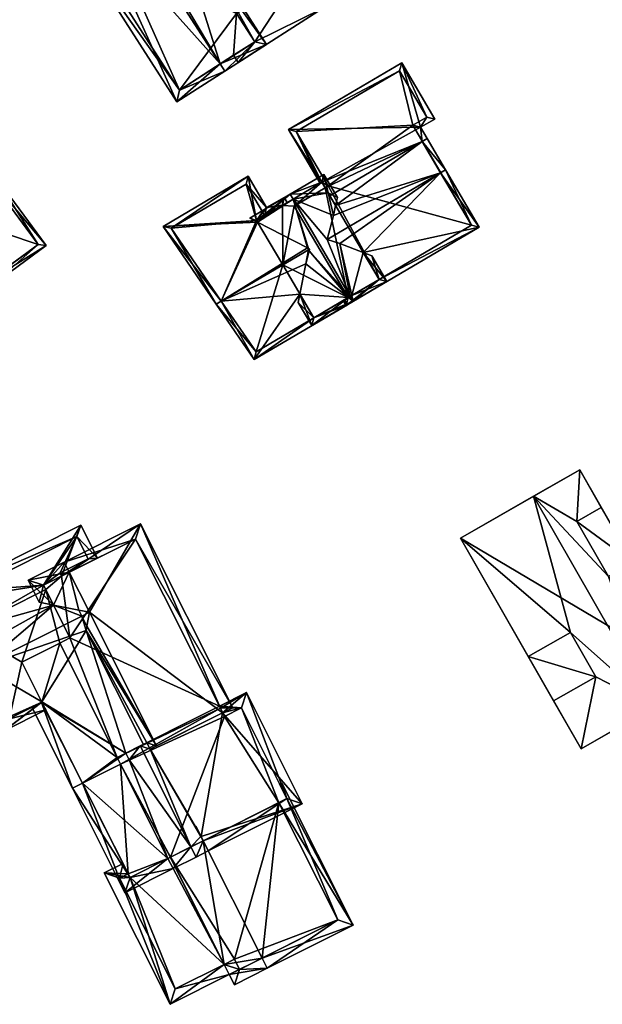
# Model space of a CAD drawing. Header units: inches. Extents: x 2685601 to 2690022, y 1235992 to 1239010.
# Tile 40 of 256: x 2686002 to 2686053, y 1236962 to 1237048. Entities that reach past the tile are written whole.
import ezdxf

# ---------------------------------------------------------------- set-up
doc = ezdxf.new("R2010")
doc.units = ezdxf.units.IN
doc.header["$MEASUREMENT"] = 0
doc.layers.add('Gebaeude Einzelhaus', color=10, linetype='Continuous')

msp = doc.modelspace()

# ---------------------------------------------------------------- meshes
at = {"layer": 'Gebaeude Einzelhaus'}
mesh = msp.add_polyface(dxfattribs=at)
corners = [(2686011.087, 1237057.627, 468.591), (2686009.165, 1237060.543, 468.52), (2686009.388, 1237056.537, 465.194), (2686009.201, 1237060.566, 468.591), (2686015.85, 1237057.39, 464.028), (2686014.609, 1237059.322, 464.027), (2686014.098, 1237058.994, 464.741), (2686009.252, 1237060.599, 468.52), (2686015.218, 1237056.986, 464.91), (2686015.219, 1237056.986, 464.908), (2686012.583, 1237055.295, 468.591), (2686014.1, 1237058.995, 464.741), (2686013.979, 1237058.918, 464.908), (2686008.564, 1237056.009, 466.549), (2686006.501, 1237054.685, 464.027), (2686015.513, 1237040.638, 464.027), (2686019.296, 1237043.955, 469.146), (2686019.701, 1237043.324, 469.146), (2686010.69, 1237057.373, 469.146), (2686023.365, 1237045.674, 464.027), (2686022.329, 1237045.9, 464.909), (2686014.611, 1237059.323, 464.027), (2686014.61, 1237059.322, 464.028), (2686008.969, 1237055.378, 466.549), (2686007.538, 1237054.459, 464.799), (2686015.739, 1237041.674, 464.798), (2686018.016, 1237067.003, 469.146), (2686016.863, 1237070.189, 465.166), (2686016.231, 1237069.784, 465.166), (2686018.648, 1237067.408, 469.146), (2686006.324, 1237059.501, 469.146), (2686004.539, 1237062.283, 465.166), (2686003.908, 1237061.878, 465.166), (2686005.693, 1237059.096, 469.146), (2686014.384, 1237058.287, 464.027), (2686021.55, 1237062.884, 464.027), (2686013.979, 1237058.918, 464.741), (2686008.564, 1237056.009, 465.194), (2686008.338, 1237054.973, 464.479), (2686008.969, 1237055.378, 464.479), (2686015.823, 1237071.81, 464.027), (2686002.868, 1237063.499, 464.027), (2686020.514, 1237063.11, 464.741), (2686015.596, 1237070.774, 464.47), (2686003.904, 1237063.273, 464.47), (2686015.219, 1237056.986, 461.752), (2686013.979, 1237058.918, 461.752), (2686014.609, 1237059.322, 461.752), (2686013.979, 1237058.918, 450.614), (2686010.3, 1237053.831, 450.614), (2686008.804, 1237056.163, 450.614), (2686015.218, 1237056.986, 450.614), (2686006.919, 1237059.103, 450.614), (2686012.468, 1237062.661, 450.614), (2686014.352, 1237059.722, 450.614), (2686014.609, 1237059.322, 450.614), (2686008.564, 1237056.009, 450.614), (2686008.969, 1237055.378, 450.614), (2686007.538, 1237054.459, 450.614), (2686015.739, 1237041.674, 450.614), (2686020.476, 1237044.712, 458.338), (2686020.476, 1237044.712, 450.614), (2686022.329, 1237045.9, 458.338), (2686013.979, 1237058.918, 464.91), (2686020.739, 1237048.379, 461.752), (2686020.739, 1237048.379, 458.338), (2686014.611, 1237059.323, 461.752), (2686020.739, 1237048.379, 450.614), (2686022.329, 1237045.9, 450.614), (2686014.354, 1237059.723, 450.614), (2686014.611, 1237059.323, 450.614), (2686019.496, 1237062.457, 461.752), (2686020.514, 1237063.11, 450.614), (2686019.496, 1237062.457, 450.614), (2686015.596, 1237070.774, 450.614), (2686010.057, 1237067.22, 458.056), (2686010.057, 1237067.22, 450.614), (2686003.904, 1237063.273, 458.056), (2686005.177, 1237061.289, 458.056), (2686005.177, 1237061.289, 450.614), (2686003.904, 1237063.273, 450.614)]
mesh.append_faces([[corners[k] for k in face] for face in [(33, 37, 38), (38, 37, 39), (33, 30, 37), (32, 30, 33), (32, 31, 30), (41, 44, 32), (32, 44, 31), (27, 43, 40), (40, 43, 41), (41, 43, 44), (27, 28, 43), (35, 42, 29), (29, 42, 26), (35, 34, 42), (42, 34, 11), (11, 34, 6), (6, 34, 36), (29, 26, 27), (27, 26, 28), (28, 41, 31), (31, 41, 32), (27, 40, 28), (28, 40, 41), (37, 38, 39), (37, 33, 38), (7, 30, 1), (1, 30, 2), (2, 30, 37), (37, 30, 33), (11, 26, 7), (7, 26, 30), (11, 35, 26), (26, 35, 29), (36, 34, 6), (6, 34, 11), (11, 34, 35), (30, 32, 33), (30, 31, 32), (26, 28, 30), (30, 28, 31), (29, 27, 26), (26, 27, 28), (14, 25, 15), (15, 25, 17), (17, 25, 16), (13, 24, 14), (14, 24, 25), (13, 23, 24), (21, 4, 22), (4, 20, 9), (9, 20, 8), (20, 17, 16), (4, 19, 20), (20, 19, 17), (16, 10, 18), (18, 10, 0), (16, 8, 10), (16, 9, 8), (17, 19, 16), (16, 19, 9), (9, 19, 4), (13, 16, 18), (13, 15, 16), (16, 15, 17), (13, 14, 15), (11, 12, 6), (11, 9, 12), (5, 4, 11), (11, 4, 9), (8, 0, 10), (0, 7, 3), (4, 6, 9), (9, 6, 8), (8, 6, 0), (0, 6, 7), (4, 5, 6), (3, 1, 0), (0, 1, 2)]], dxfattribs={"color": 13})
mesh.append_faces([[corners[k] for k in face] for face in [(73, 74, 72), (76, 79, 80), (79, 52, 56), (56, 52, 50), (73, 53, 74), (74, 53, 76), (76, 53, 79), (79, 53, 52), (73, 69, 53), (53, 69, 54), (73, 70, 69), (56, 78, 79), (78, 44, 77), (78, 31, 44), (56, 37, 78), (78, 37, 31), (31, 37, 30), (44, 75, 77), (75, 74, 76), (44, 43, 75), (75, 43, 74), (43, 72, 74), (26, 42, 28), (28, 42, 43), (43, 42, 72), (71, 22, 66), (71, 42, 22), (22, 42, 11), (73, 72, 71), (71, 72, 42), (69, 55, 54), (69, 70, 55), (50, 57, 56), (59, 67, 61), (61, 67, 68), (50, 49, 57), (57, 49, 58), (58, 49, 59), (59, 49, 67), (67, 49, 51), (22, 47, 21), (21, 47, 66), (20, 64, 9), (9, 64, 45), (20, 62, 64), (64, 62, 65), (12, 63, 8), (20, 60, 62), (60, 59, 61), (20, 25, 60), (60, 25, 59), (20, 16, 25), (25, 58, 59), (25, 24, 58), (39, 24, 23), (39, 58, 24), (39, 57, 58), (37, 23, 13), (37, 39, 23), (37, 56, 39), (39, 56, 57), (13, 2, 37), (18, 0, 13), (13, 0, 2), (48, 54, 55), (48, 53, 54), (48, 52, 53), (48, 50, 52), (51, 49, 48), (48, 49, 50), (3, 7, 1), (6, 5, 11), (5, 46, 47), (6, 36, 5), (5, 36, 46), (6, 12, 36), (36, 45, 46), (12, 9, 36), (36, 9, 45)]], dxfattribs={"color": 41})
mesh = msp.add_polyface(dxfattribs=at)
corners = [(2686015.219, 1237056.986, 461.752), (2686020.739, 1237048.379, 461.752), (2686026.256, 1237051.918, 461.752), (2686019.496, 1237062.457, 461.752), (2686014.611, 1237059.323, 461.752), (2686014.609, 1237059.322, 461.752), (2686013.979, 1237058.918, 461.752), (2686022.329, 1237045.9, 458.338), (2686028.251, 1237048.809, 458.338), (2686026.256, 1237051.918, 458.338), (2686020.881, 1237044.081, 458.338), (2686020.739, 1237048.379, 458.338), (2686020.476, 1237044.712, 458.338), (2686026.256, 1237051.918, 450.614), (2686024.753, 1237054.261, 450.614), (2686019.496, 1237062.457, 450.614), (2686015.218, 1237056.986, 450.614), (2686014.611, 1237059.323, 450.614), (2686020.739, 1237048.379, 450.614), (2686014.609, 1237059.322, 450.614), (2686013.979, 1237058.918, 450.614), (2686028.251, 1237048.809, 450.614), (2686020.476, 1237044.712, 450.614), (2686020.881, 1237044.081, 450.614), (2686022.329, 1237045.9, 450.614)]
mesh.append_faces([[corners[k] for k in face] for face in [(10, 7, 12), (7, 9, 11), (10, 8, 7), (7, 8, 9), (0, 5, 6), (0, 4, 5), (0, 3, 4), (0, 2, 3), (0, 1, 2)]], dxfattribs={"color": 13})
mesh.append_faces([[corners[k] for k in face] for face in [(24, 23, 22), (24, 21, 23), (24, 13, 21), (24, 18, 13), (8, 10, 21), (21, 10, 23), (23, 10, 22), (22, 10, 12), (8, 21, 9), (9, 21, 13), (17, 16, 19), (19, 16, 20), (16, 14, 18), (18, 14, 13), (17, 15, 16), (16, 15, 14), (9, 3, 2), (9, 14, 3), (3, 14, 15), (9, 13, 14), (2, 1, 9), (9, 1, 11)]], dxfattribs={"color": 41})
mesh = msp.add_polyface(dxfattribs=at)
corners = [(2686039.036, 1237034.689, 467.629), (2686037.426, 1237037.426, 464.238), (2686036.994, 1237037.172, 464.238), (2686029.404, 1237031.553, 465.298), (2686028.901, 1237032.409, 464.238), (2686038.605, 1237034.435, 467.629), (2686029.208, 1237030.69, 465.987), (2686028.676, 1237028.592, 467.629), (2686033.21, 1237025.085, 462.603), (2686030.319, 1237022.803, 462.13), (2686041.989, 1237029.673, 462.13), (2686030.496, 1237023.488, 462.603), (2686030.065, 1237023.234, 462.603), (2686031.83, 1237027.431, 465.173), (2686029.776, 1237028.228, 466.805), (2686035.194, 1237044.046, 460.541), (2686036.849, 1237038.406, 463.623), (2686038.095, 1237039.118, 463.633), (2686025.278, 1237038.211, 460.541), (2686028.203, 1237033.595, 463.495), (2686028.049, 1237033.504, 463.495), (2686028.489, 1237033.108, 463.8), (2686041.304, 1237029.85, 462.602), (2686036.16, 1237038.589, 463.349), (2686037.408, 1237039.3, 463.36), (2686035.016, 1237043.361, 460.811), (2686025.963, 1237038.034, 460.811), (2686028.766, 1237033.271, 463.8), (2686036.16, 1237038.589, 451.328), (2686041.304, 1237029.85, 451.328), (2686037.408, 1237039.3, 451.328), (2686035.016, 1237043.361, 451.328), (2686025.963, 1237038.034, 451.328), (2686028.766, 1237033.271, 451.328), (2686028.489, 1237033.108, 451.328), (2686033.21, 1237025.085, 451.328), (2686030.496, 1237023.488, 451.328), (2686025.775, 1237031.511, 451.328)]
mesh.append_faces([[corners[k] for k in face] for face in [(19, 27, 21), (18, 26, 20), (20, 26, 19), (19, 26, 27), (15, 25, 18), (18, 25, 26), (16, 24, 17), (17, 24, 15), (15, 24, 25), (16, 23, 24), (1, 2, 16), (16, 2, 23), (0, 2, 1), (0, 5, 2), (8, 9, 11), (11, 9, 12), (22, 10, 8), (8, 10, 9), (22, 0, 10), (22, 5, 0), (2, 21, 4), (2, 19, 21), (19, 18, 20), (1, 16, 2), (2, 16, 19), (19, 16, 18), (18, 16, 15), (15, 16, 17), (13, 5, 14), (14, 5, 7), (8, 10, 13), (13, 10, 5), (5, 10, 0), (12, 9, 11), (11, 9, 8), (8, 9, 10), (5, 6, 7), (5, 3, 6), (0, 2, 5), (5, 2, 3), (3, 2, 4), (0, 1, 2)]], dxfattribs={"color": 13})
mesh.append_faces([[corners[k] for k in face] for face in [(28, 31, 30), (28, 32, 31), (28, 33, 32), (34, 36, 37), (33, 35, 34), (34, 35, 36), (28, 29, 33), (33, 29, 35), (8, 35, 22), (22, 35, 29), (8, 11, 35), (35, 11, 36), (33, 34, 27), (27, 34, 21), (27, 26, 33), (33, 26, 32), (26, 25, 32), (32, 25, 31), (25, 30, 31), (25, 24, 30), (24, 23, 30), (30, 23, 28), (2, 28, 23), (5, 22, 2), (2, 22, 28), (28, 22, 29)]], dxfattribs={"color": 41})
mesh = msp.add_polyface(dxfattribs=at)
corners = [(2685998.834, 1237024.83, 470.62), (2685992.701, 1237026.698, 468.271), (2685995.747, 1237022.557, 468.27), (2685994.435, 1237030.807, 470.62), (2685986.361, 1237032.049, 467.085), (2685990.741, 1237025.255, 466.78), (2685996.043, 1237022.155, 468.27), (2685999.13, 1237024.428, 470.62), (2685991.626, 1237034.623, 470.62), (2685991.596, 1237034.661, 470.62), (2685991.004, 1237035.466, 470.619), (2685984.429, 1237032.988, 466.473), (2685985.531, 1237033.177, 467.086), (2685990.338, 1237024.959, 466.473), (2685985.234, 1237033.58, 467.086), (2685995.764, 1237038.97, 466.926), (2685994.793, 1237040.615, 466.805), (2685994.638, 1237040.501, 466.926), (2685996.466, 1237038.342, 466.805), (2685996.063, 1237038.045, 467.118), (2685995.516, 1237038.788, 467.118), (2685991.814, 1237034.916, 470.417), (2685991.015, 1237035.474, 470.612), (2685994.649, 1237031.065, 470.416), (2686004.045, 1237028.045, 466.804), (2685998.899, 1237034.193, 467.117), (2685999.301, 1237034.49, 466.805), (2685985.128, 1237032.881, 466.779), (2686003.346, 1237028.151, 467.117), (2685998.899, 1237034.193, 455.636), (2686003.346, 1237028.151, 455.636), (2685996.063, 1237038.045, 455.636), (2685995.516, 1237038.788, 455.636), (2685985.531, 1237033.177, 455.636), (2685985.128, 1237032.881, 455.636), (2685990.741, 1237025.255, 455.636), (2685996.854, 1237023.372, 468.63), (2685996.854, 1237023.372, 455.636), (2685994.649, 1237031.065, 455.636), (2685993.788, 1237021.115, 455.636), (2685986.361, 1237032.049, 455.636), (2685991.814, 1237034.916, 455.636)]
mesh.append_faces([[corners[k] for k in face] for face in [(20, 15, 19), (19, 15, 18), (18, 15, 16), (16, 15, 17), (7, 28, 24), (24, 28, 26), (26, 28, 25), (7, 0, 28), (0, 6, 2), (0, 7, 6), (14, 27, 11), (11, 27, 13), (13, 27, 5), (14, 12, 27), (25, 24, 26), (23, 0, 25), (25, 0, 24), (24, 0, 7), (23, 3, 0), (21, 8, 23), (23, 8, 3), (21, 22, 8), (8, 22, 10), (19, 20, 21), (21, 20, 22), (18, 15, 19), (19, 15, 20), (18, 16, 15), (15, 16, 17), (11, 12, 14), (5, 4, 13), (13, 4, 11), (11, 4, 12), (4, 9, 10), (4, 8, 9), (4, 3, 8), (0, 6, 7), (0, 2, 6), (5, 1, 4), (4, 1, 3), (3, 1, 0), (0, 1, 2)]], dxfattribs={"color": 13})
mesh.append_faces([[corners[k] for k in face] for face in [(41, 32, 31), (38, 40, 41), (41, 40, 32), (40, 34, 33), (38, 35, 40), (40, 35, 34), (38, 37, 35), (35, 37, 39), (38, 30, 37), (38, 29, 30), (36, 0, 2), (30, 28, 37), (37, 28, 36), (36, 28, 0), (5, 27, 35), (35, 27, 34), (34, 27, 33), (33, 27, 12), (19, 31, 20), (20, 31, 32), (30, 29, 28), (28, 29, 25)]], dxfattribs={"color": 41})
mesh = msp.add_polyface(dxfattribs=at)
corners = [(2686019.388, 1237023.185, 467.635), (2686026.273, 1237023.806, 465.058), (2686026.8, 1237026.452, 466.812), (2686022.286, 1237018.075, 462.516), (2686027.499, 1237021.724, 462.952), (2686027.025, 1237027.68, 467.635), (2686027.086, 1237027.577, 467.531), (2686027.127, 1237027.74, 467.635), (2686018.958, 1237022.93, 467.634), (2686018.956, 1237022.93, 467.635), (2686030.435, 1237022.871, 462.516), (2686030.181, 1237023.302, 462.952), (2686022.435, 1237018.743, 462.952), (2686019.389, 1237023.184, 467.634), (2686024.743, 1237031.559, 465.148), (2686025.173, 1237031.812, 465.148), (2686024.906, 1237032.265, 464.857), (2686023.364, 1237031.371, 464.85), (2686022.49, 1237030.233, 465.147), (2686021.745, 1237034.123, 463.086), (2686014.291, 1237029.735, 463.086), (2686019.389, 1237023.184, 467.635), (2686018.958, 1237022.93, 467.635), (2686022.568, 1237030.1, 465.232), (2686026.93, 1237027.842, 467.531), (2686023.185, 1237030.69, 465.124), (2686023.003, 1237031.014, 464.919), (2686024.728, 1237031.584, 465.131), (2686021.568, 1237033.438, 463.363), (2686015.006, 1237029.576, 463.362), (2686019.389, 1237023.185, 451.328), (2686022.435, 1237018.743, 451.328), (2686027.499, 1237021.724, 451.328), (2686027.025, 1237027.68, 467.531), (2686024.773, 1237026.354, 451.328), (2686024.743, 1237031.559, 451.328), (2686024.728, 1237031.584, 451.328), (2686023.185, 1237030.69, 451.328), (2686023.003, 1237031.014, 451.328), (2686021.568, 1237033.438, 451.328), (2686015.006, 1237029.576, 451.328), (2686022.49, 1237030.233, 451.328)]
mesh.append_faces([[corners[k] for k in face] for face in [(27, 15, 14), (27, 16, 15), (27, 17, 16), (22, 0, 21), (19, 29, 20), (20, 29, 22), (22, 29, 0), (17, 28, 19), (19, 28, 29), (17, 26, 28), (27, 25, 17), (17, 25, 26), (5, 24, 7), (24, 5, 7), (23, 21, 24), (24, 21, 5), (18, 20, 23), (23, 20, 21), (21, 20, 22), (18, 19, 20), (14, 17, 18), (18, 17, 19), (14, 16, 17), (14, 15, 16), (5, 7, 6), (13, 8, 0), (8, 13, 12), (12, 9, 8), (4, 3, 12), (12, 3, 9), (4, 10, 3), (4, 11, 10), (4, 10, 11), (4, 3, 10), (3, 8, 9), (3, 0, 8), (5, 6, 7), (0, 2, 5), (5, 2, 6), (4, 1, 3), (3, 1, 0), (0, 1, 2)]], dxfattribs={"color": 13})
mesh.append_faces([[corners[k] for k in face] for face in [(41, 37, 35), (35, 37, 36), (41, 38, 37), (41, 39, 38), (41, 40, 39), (41, 30, 40), (41, 34, 30), (29, 21, 0), (29, 30, 21), (29, 40, 30), (29, 39, 40), (29, 28, 39), (28, 38, 39), (28, 26, 38), (26, 37, 38), (26, 25, 37), (25, 36, 37), (25, 27, 36), (36, 27, 35), (35, 27, 14), (33, 24, 5), (30, 34, 31), (31, 34, 32), (5, 6, 33), (12, 32, 4), (12, 31, 32), (30, 12, 13), (30, 31, 12)]], dxfattribs={"color": 41})
mesh = msp.add_polyface(dxfattribs=at)
corners = [(2686026.273, 1237023.806, 465.058), (2686026.127, 1237023.068, 464.569), (2686027.321, 1237021.039, 464.507), (2686030.522, 1237023.503, 468.319), (2686030.943, 1237023.17, 468.489), (2686026.8, 1237026.452, 466.812), (2686031.83, 1237027.431, 465.173), (2686033.895, 1237024.908, 464.507), (2686032.582, 1237027.139, 464.575), (2686030.825, 1237023.681, 468.319), (2686029.776, 1237028.228, 466.805), (2686028.754, 1237032.658, 465.332), (2686029.208, 1237030.69, 465.987), (2686029.404, 1237031.553, 465.298), (2686029.566, 1237032.265, 464.731), (2686028.38, 1237034.28, 464.792), (2686025.426, 1237032.543, 468.489), (2686025.681, 1237032.111, 468.489), (2686028.676, 1237028.592, 467.629), (2686030.689, 1237023.601, 468.489), (2686021.882, 1237030.455, 464.871), (2686022.568, 1237030.1, 465.232), (2686026.93, 1237027.842, 467.531), (2686027.025, 1237027.68, 467.531), (2686027.086, 1237027.577, 467.531), (2686027.499, 1237021.724, 464.995), (2686033.21, 1237025.085, 465.102), (2686028.203, 1237033.595, 465.332), (2686022.49, 1237030.233, 465.232), (2686033.21, 1237025.085, 462.603), (2686028.489, 1237033.108, 463.8), (2686028.203, 1237033.595, 463.495), (2686028.901, 1237032.409, 464.238), (2686028.489, 1237033.108, 451.328), (2686028.203, 1237033.595, 451.328), (2686024.743, 1237031.559, 465.148), (2686024.743, 1237031.559, 451.328), (2686022.49, 1237030.233, 465.147), (2686027.499, 1237021.724, 462.952), (2686030.496, 1237023.488, 462.603), (2686027.499, 1237021.724, 451.328), (2686030.496, 1237023.488, 451.328), (2686024.773, 1237026.354, 451.328), (2686022.49, 1237030.233, 451.328), (2686025.775, 1237031.511, 451.328)]
mesh.append_faces([[corners[k] for k in face] for face in [(16, 28, 20), (20, 28, 21), (16, 17, 28), (15, 27, 16), (16, 27, 17), (15, 11, 27), (19, 9, 4), (3, 19, 4), (11, 14, 13), (11, 15, 14), (4, 26, 7), (7, 26, 8), (8, 26, 6), (4, 9, 26), (1, 25, 2), (2, 25, 4), (4, 25, 3), (1, 0, 25), (19, 3, 4), (17, 24, 19), (19, 24, 3), (3, 24, 5), (17, 23, 24), (17, 22, 23), (16, 21, 17), (17, 21, 22), (16, 20, 21), (18, 19, 10), (10, 19, 9), (9, 19, 4), (11, 17, 12), (12, 17, 18), (18, 17, 19), (15, 16, 11), (11, 16, 17), (11, 14, 15), (11, 13, 14), (11, 12, 13), (9, 6, 10), (4, 7, 9), (9, 7, 6), (6, 7, 8), (0, 3, 5), (0, 2, 3), (3, 2, 4), (0, 1, 2)]], dxfattribs={"color": 13})
mesh.append_faces([[corners[k] for k in face] for face in [(42, 41, 40), (42, 44, 41), (44, 34, 33), (42, 36, 44), (44, 36, 34), (42, 43, 36), (3, 9, 19), (3, 39, 9), (9, 39, 26), (26, 39, 29), (39, 40, 41), (39, 38, 40), (3, 25, 39), (39, 25, 38), (25, 0, 38), (37, 21, 28), (28, 35, 37), (35, 31, 36), (36, 31, 34), (35, 27, 31), (28, 17, 35), (35, 17, 27), (31, 33, 34), (31, 30, 33), (30, 11, 32), (32, 11, 13), (31, 27, 30), (30, 27, 11), (6, 26, 29)]], dxfattribs={"color": 41})
mesh = msp.add_polyface(dxfattribs=at)
corners = [(2686053.298, 1236999.065, 470.242), (2686046.747, 1237006.092, 472.485), (2686057.308, 1236987.645, 472.485), (2686050.536, 1237003.889, 470.242), (2686050.793, 1237008.408, 467.719), (2686061.354, 1236989.962, 467.719), (2686055.44, 1237000.291, 467.719), (2686052.678, 1237005.116, 467.719), (2686049.966, 1236994.166, 470.915), (2686052.189, 1236990.283, 470.915), (2686050.904, 1236983.978, 468.785), (2686040.342, 1237002.424, 468.785), (2686046.279, 1236992.055, 468.785), (2686048.502, 1236988.172, 468.785), (2686055.44, 1237000.291, 470.242), (2686052.678, 1237005.116, 470.242), (2686046.279, 1236992.055, 470.915), (2686048.502, 1236988.172, 470.915), (2686061.354, 1236989.962, 453.292), (2686050.793, 1237008.408, 453.292), (2686040.342, 1237002.424, 453.292), (2686050.904, 1236983.978, 453.292)]
mesh.append_faces([[corners[k] for k in face] for face in [(16, 9, 8), (16, 17, 9), (15, 3, 14), (14, 3, 0), (10, 9, 13), (8, 11, 12), (8, 1, 11), (10, 2, 9), (9, 2, 8), (8, 2, 1), (4, 3, 7), (0, 5, 6), (0, 2, 5), (4, 1, 3), (3, 1, 0), (0, 1, 2)]], dxfattribs={"color": 13})
mesh.append_faces([[corners[k] for k in face] for face in [(9, 17, 13), (16, 13, 17), (16, 12, 13), (8, 12, 16), (3, 15, 7), (14, 6, 15), (15, 6, 7), (14, 0, 6), (19, 18, 20), (20, 18, 21), (5, 21, 18), (5, 10, 21), (5, 2, 10), (12, 21, 13), (13, 21, 10), (12, 20, 21), (12, 11, 20), (1, 4, 11), (11, 4, 20), (20, 4, 19), (6, 19, 7), (7, 19, 4), (6, 18, 19), (6, 5, 18)]], dxfattribs={"color": 41})
mesh = msp.add_polyface(dxfattribs=at)
corners = [(2685998.396, 1236991.181, 475.729), (2685997.88, 1236992.774, 473.741), (2685997.653, 1236992.659, 473.741), (2686004.697, 1236996.56, 473.351), (2685997.053, 1236994.419, 471.526), (2685996.983, 1236992.322, 473.741), (2685997.725, 1236990.844, 475.729), (2686007.177, 1236995.593, 475.729), (2686006.914, 1236996.116, 475.026), (2686007.846, 1236995.929, 475.729), (2686004.015, 1236997.916, 471.526), (2686003.686, 1236988.059, 472.059), (2686000.38, 1236985.559, 471.526), (2686004.022, 1236987.389, 471.526), (2686003.677, 1236988.077, 472.073), (2686007.555, 1236994.346, 474.817), (2686007.622, 1236994.707, 475.025), (2686000.714, 1236986.566, 472.059), (2686003.657, 1236988.045, 472.059), (2686007.088, 1237003.574, 468.207), (2686003.82, 1236998.305, 471.133), (2686005.412, 1236999.105, 471.133), (2685995.403, 1236997.704, 468.207), (2685995.74, 1236997.033, 468.885), (2686008.544, 1237000.678, 471.133), (2686007.731, 1237000.623, 470.848), (2686006.754, 1237002.568, 468.883), (2686005.271, 1236999.386, 470.849), (2686000.652, 1236986.689, 469.028), (2686000.714, 1236986.566, 468.931), (2686000.652, 1236986.689, 455.534), (2686000.714, 1236986.566, 455.534), (2686003.686, 1236988.059, 455.534), (2686000.88, 1236986.803, 455.534), (2686001.92, 1236991.573, 455.534), (2685997.053, 1236994.419, 455.534), (2686004.015, 1236997.916, 455.534), (2686005.245, 1236993.242, 455.534), (2686006.139, 1236993.691, 455.534), (2686005.412, 1236999.105, 455.534), (2686005.271, 1236999.386, 455.534), (2686007.731, 1237000.623, 455.534), (2686006.754, 1237002.568, 455.534), (2685995.74, 1236997.033, 455.534), (2686003.82, 1236998.305, 455.534)]
mesh.append_faces([[corners[k] for k in face] for face in [(24, 26, 19), (19, 26, 22), (22, 26, 23), (27, 25, 21), (21, 25, 24), (24, 25, 26), (19, 21, 24), (10, 20, 4), (4, 20, 23), (23, 20, 22), (22, 20, 19), (19, 20, 21), (7, 9, 16), (13, 18, 11), (6, 17, 12), (12, 17, 13), (13, 17, 18), (6, 0, 17), (0, 5, 2), (0, 6, 5), (7, 8, 9), (7, 16, 9), (0, 15, 7), (7, 15, 16), (0, 14, 15), (6, 12, 0), (0, 12, 14), (14, 12, 11), (11, 12, 13), (4, 3, 10), (3, 7, 8), (8, 7, 9), (3, 0, 7), (0, 5, 6), (0, 2, 5), (4, 1, 3), (3, 1, 0), (0, 1, 2)]], dxfattribs={"color": 13})
mesh.append_faces([[corners[k] for k in face] for face in [(42, 44, 43), (43, 44, 35), (35, 44, 36), (41, 40, 42), (42, 40, 44), (44, 40, 39), (42, 43, 26), (26, 43, 23), (26, 41, 42), (26, 25, 41), (25, 40, 41), (25, 27, 40), (40, 27, 39), (39, 27, 21), (34, 36, 37), (37, 36, 38), (34, 35, 36), (32, 33, 34), (34, 33, 35), (32, 31, 33), (33, 31, 30), (16, 8, 7), (18, 29, 11), (11, 29, 32), (32, 29, 31), (18, 17, 29), (29, 30, 31), (29, 28, 30), (29, 17, 28), (28, 17, 2), (2, 17, 0)]], dxfattribs={"color": 41})
mesh = msp.add_polyface(dxfattribs=at)
corners = [(2686015.171, 1236973.484, 473.075), (2686017.186, 1236974.496, 475.729), (2686016.737, 1236975.389, 475.729), (2686011.325, 1236983.016, 474.066), (2686012.298, 1236984.228, 475.729), (2686014.722, 1236974.377, 473.075), (2686011.035, 1236983.593, 474.066), (2686010.573, 1236982.638, 473.075), (2686013.15, 1236983.933, 475.121), (2686012.86, 1236984.51, 475.121), (2686017.606, 1236976.3, 474.582), (2686017.618, 1236976.306, 474.57), (2686019.513, 1236987.131, 468.231), (2686017.796, 1236975.921, 474.582), (2686018.245, 1236975.028, 474.582), (2686026.484, 1236979.166, 465.664), (2686017.808, 1236975.927, 474.569), (2686018.258, 1236975.034, 474.568), (2686021.594, 1236988.899, 465.664), (2686019.311, 1236987.543, 468.227), (2686019.227, 1236987.71, 468.227), (2686025.141, 1236979.611, 466.632), (2686021.149, 1236987.556, 466.632), (2686019.669, 1236986.813, 468.234), (2686004.697, 1236996.56, 473.351), (2686002.478, 1236998.75, 472.411), (2686003.453, 1236996.81, 472.411), (2686006.082, 1236999.441, 475.729), (2686005.633, 1237000.335, 475.729), (2686006.914, 1236996.116, 475.026), (2686007.846, 1236995.929, 475.729), (2686007.622, 1236994.707, 475.025), (2686013.728, 1236984.224, 475.729), (2686007.555, 1236994.346, 474.817), (2686012.57, 1236984.365, 474.816), (2686019.513, 1236987.131, 469.786), (2686020.404, 1236987.578, 468.871), (2686012.31, 1237003.689, 468.871), (2686019.311, 1236987.543, 469.782), (2686011.865, 1237002.346, 469.789), (2686003.82, 1236998.305, 473.35), (2686010.954, 1236971.365, 471.636), (2686007.249, 1236980.968, 471.941), (2686010.573, 1236982.639, 473.075), (2686006.355, 1236980.519, 471.636), (2686011.399, 1236972.708, 471.941), (2686007.249, 1236980.968, 472.073), (2686003.677, 1236988.077, 472.073), (2686003.657, 1236988.045, 472.059), (2686002.792, 1236987.61, 471.636), (2686014.93, 1236974.481, 471.526), (2686014.928, 1236974.481, 471.526), (2686014.928, 1236974.481, 455.534), (2686014.93, 1236974.481, 455.534), (2686014.722, 1236974.377, 471.42), (2686024.434, 1236979.256, 466.527), (2686025.141, 1236979.611, 465.67), (2686024.434, 1236979.256, 455.534), (2686025.141, 1236979.611, 455.534), (2686021.149, 1236987.556, 455.534), (2686019.669, 1236986.813, 455.534), (2686019.311, 1236987.543, 455.534), (2686019.227, 1236987.71, 455.534), (2686010.283, 1236983.215, 455.534), (2686010.572, 1236982.639, 455.534), (2686014.722, 1236974.377, 455.534), (2686011.865, 1237002.346, 455.534), (2686005.412, 1236999.105, 471.133), (2686005.412, 1236999.105, 455.534), (2686003.82, 1236998.305, 471.133), (2686004.015, 1236997.916, 471.526), (2686005.245, 1236993.242, 455.534), (2686006.139, 1236993.691, 455.534), (2686004.015, 1236997.916, 455.534), (2686003.82, 1236998.305, 455.534), (2686011.236, 1236973.033, 469.716), (2686007.249, 1236980.968, 455.534), (2686011.236, 1236973.033, 455.534), (2686011.399, 1236972.708, 469.716), (2686010.573, 1236982.639, 455.534), (2686011.399, 1236972.708, 455.534), (2686003.686, 1236988.059, 472.059), (2686003.686, 1236988.059, 455.534), (2686001.92, 1236991.573, 455.534)]
mesh.append_faces([[corners[k] for k in face] for face in [(46, 48, 47), (46, 44, 48), (48, 44, 49), (46, 48, 44), (44, 48, 49), (46, 6, 48), (48, 6, 47), (47, 6, 33), (33, 6, 34), (46, 3, 6), (42, 45, 44), (0, 45, 5), (44, 45, 41), (41, 45, 0), (41, 42, 44), (41, 5, 42), (42, 5, 43), (41, 0, 5), (28, 40, 25), (25, 40, 26), (26, 40, 24), (28, 27, 40), (36, 39, 37), (37, 39, 28), (28, 39, 27), (35, 38, 36), (36, 38, 39), (35, 30, 32), (35, 37, 30), (30, 37, 27), (27, 37, 28), (35, 36, 37), (32, 9, 8), (32, 33, 9), (9, 33, 34), (30, 31, 32), (32, 31, 33), (27, 29, 30), (30, 29, 31), (27, 24, 29), (28, 25, 27), (27, 25, 24), (24, 25, 26), (1, 13, 14), (1, 2, 13), (18, 22, 20), (20, 22, 19), (19, 22, 12), (12, 22, 23), (17, 21, 15), (15, 21, 18), (18, 21, 22), (17, 16, 21), (0, 2, 1), (0, 5, 2), (12, 18, 19), (19, 18, 20), (12, 15, 18), (15, 16, 17), (12, 11, 15), (15, 11, 16), (13, 1, 14), (10, 2, 13), (13, 2, 1), (12, 8, 11), (11, 8, 10), (10, 8, 2), (2, 8, 4), (4, 8, 9), (5, 3, 7), (3, 4, 6), (0, 2, 5), (5, 2, 3), (3, 2, 4), (0, 1, 2)]], dxfattribs={"color": 13})
mesh.append_faces([[corners[k] for k in face] for face in [(63, 82, 71), (71, 82, 83), (64, 76, 63), (63, 76, 82), (46, 7, 3), (46, 42, 7), (42, 82, 76), (42, 81, 82), (42, 46, 81), (81, 46, 47), (77, 65, 80), (76, 79, 77), (77, 79, 65), (54, 45, 78), (54, 5, 45), (45, 75, 78), (75, 76, 77), (45, 42, 75), (75, 42, 76), (68, 73, 74), (63, 72, 62), (62, 72, 66), (66, 72, 68), (68, 72, 73), (63, 71, 72), (40, 70, 24), (40, 69, 70), (40, 67, 69), (67, 39, 68), (68, 39, 66), (40, 27, 67), (67, 27, 39), (38, 20, 39), (39, 20, 66), (66, 20, 62), (38, 19, 20), (35, 12, 38), (38, 12, 19), (35, 8, 12), (35, 32, 8), (64, 52, 65), (64, 53, 52), (57, 59, 58), (64, 60, 53), (53, 60, 57), (57, 60, 59), (64, 61, 60), (64, 63, 61), (61, 63, 62), (12, 61, 19), (23, 60, 12), (12, 60, 61), (19, 61, 20), (20, 61, 62), (23, 22, 60), (60, 22, 59), (22, 56, 59), (59, 56, 58), (22, 21, 56), (56, 57, 58), (56, 55, 57), (56, 21, 55), (55, 21, 16), (51, 5, 54), (5, 13, 2), (53, 50, 52), (52, 50, 51), (51, 50, 5), (5, 50, 13), (4, 34, 6), (4, 9, 34)]], dxfattribs={"color": 41})
mesh = msp.add_polyface(dxfattribs=at)
corners = [(2686017.17, 1236977.198, 474.57), (2686017.158, 1236977.194, 474.583), (2686017.606, 1236976.3, 474.582), (2686017.808, 1236975.927, 474.569), (2686022.959, 1236965.648, 474.583), (2686017.618, 1236976.306, 474.57), (2686030.939, 1236968.538, 465.442), (2686023.408, 1236964.754, 474.583), (2686024.434, 1236979.256, 466.527), (2686025.141, 1236979.611, 465.67), (2686024.689, 1236980.978, 465.442), (2686024.501, 1236980.884, 465.67), (2686020.095, 1236964.2, 471.526), (2686020.54, 1236963.314, 471.526), (2686019.646, 1236965.094, 471.526), (2686017.796, 1236975.921, 474.582), (2686014.93, 1236974.481, 471.526), (2686029.596, 1236968.983, 466.527), (2686017.607, 1236976.301, 474.583), (2686020.539, 1236965.543, 472.479), (2686020.985, 1236964.656, 472.479), (2686014.918, 1236961.599, 468.871), (2686011.399, 1236972.708, 469.716), (2686009.14, 1236973.1, 468.871), (2686014.722, 1236974.377, 471.42), (2686014.928, 1236974.481, 471.526), (2686011.236, 1236973.033, 469.716), (2686010.787, 1236973.927, 469.716), (2686010.483, 1236972.655, 469.33), (2686015.363, 1236962.941, 469.329), (2686020.539, 1236965.543, 455.533), (2686019.646, 1236965.094, 455.533), (2686020.985, 1236964.656, 455.533), (2686029.596, 1236968.983, 455.533), (2686024.434, 1236979.256, 455.534), (2686014.93, 1236974.481, 455.534), (2686011.236, 1236973.033, 455.534), (2686010.483, 1236972.655, 455.534), (2686015.363, 1236962.941, 455.533), (2686011.399, 1236972.708, 455.534), (2686014.722, 1236974.377, 455.534), (2686014.928, 1236974.481, 455.534)]
mesh.append_faces([[corners[k] for k in face] for face in [(21, 29, 12), (12, 29, 14), (23, 28, 21), (21, 28, 29), (23, 27, 28), (28, 27, 26), (23, 26, 27), (23, 22, 26), (22, 14, 24), (24, 14, 25), (23, 21, 22), (22, 21, 14), (14, 21, 12), (14, 20, 12), (12, 20, 13), (13, 20, 7), (7, 20, 4), (14, 19, 20), (18, 0, 5), (18, 1, 0), (9, 17, 8), (17, 7, 4), (9, 6, 17), (17, 6, 7), (11, 10, 9), (9, 10, 6), (14, 15, 16), (12, 4, 14), (14, 4, 15), (12, 7, 4), (12, 13, 7), (9, 10, 11), (8, 6, 9), (9, 6, 10), (3, 4, 8), (8, 4, 6), (6, 4, 7), (0, 2, 5), (5, 2, 3), (3, 2, 4), (0, 1, 2)]], dxfattribs={"color": 13})
mesh.append_faces([[corners[k] for k in face] for face in [(31, 40, 41), (37, 39, 38), (38, 39, 31), (31, 39, 40), (37, 36, 39), (14, 29, 31), (31, 29, 38), (29, 37, 38), (29, 28, 37), (37, 28, 36), (36, 28, 26), (33, 30, 34), (34, 30, 35), (35, 30, 31), (33, 32, 30), (33, 34, 17), (17, 34, 8), (17, 32, 33), (4, 20, 17), (17, 20, 32), (20, 19, 32), (32, 19, 30), (19, 14, 30), (30, 14, 31)]], dxfattribs={"color": 41})

doc.saveas('drawing.dxf')
